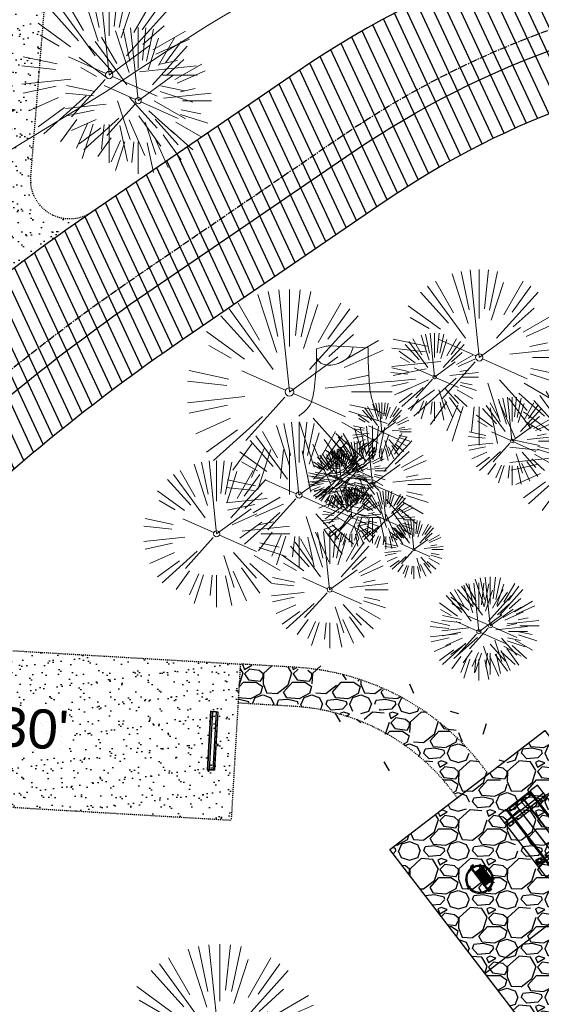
# Model space of a CAD drawing. Header units: feet. Extents: x 1134296 to 1140710, y 647902 to 649877.
# Tile 52 of 66: x 1134800 to 1134854, y 649174 to 649275. Entities that reach past the tile are written whole.
import ezdxf
from ezdxf.lldxf.tags import DXFTag

# ---------------------------------------------------------------- set-up
doc = ezdxf.new("R2010")
doc.units = ezdxf.units.FT
doc.header["$MEASUREMENT"] = 0
doc.linetypes.add('CENTER2', pattern=[1.125, 0.75, -0.125, 0.125, -0.125])
doc.linetypes.add('RAD', pattern=[0.13, 0.08, -0.05])
for name, color, linetype, lineweight in [('-ANGLE-IRON', 8, 'Continuous', 25), ('V-SITE-VEGE', 8, 'Continuous', 18), ('V-UTIL-WATR-LINE', 8, 'WATER', 15)]:
    doc.layers.add(name, color=color, linetype=linetype, lineweight=lineweight)
for name, color, linetype in [('-BOLTS-LAGS-SCREWS', 7, 'Continuous'), ('-CONCRETE', 9, 'Continuous'), ('-HARDWARE', 7, 'Continuous'), ('-TIMBER', 6, 'Continuous'), ('C-CAMPSITE-PADS', 6, 'Continuous'), ('C-PRKG-ASPH', 5, 'Continuous'), ('C-PRKG-GRVL', 8, 'Continuous'), ('C-PRKG-WHEL-STOP', 5, 'Continuous'), ('C-ROAD-ASPHALT', 1, 'Continuous'), ('C-ROAD-CNTR', 1, 'CENTER2'), ('C-ROAD-GRVL', 1, 'RAD'), ('C-SWLK-GRVL', 5, 'RAD'), ('C-SWLK-GRVL-PATT', 8, 'Continuous'), ('C-UTIL-WATER-MEP', 7, 'WATER (.5x)'), ('G-TEXT-ST02', 2, 'Continuous'), ('G-XREF', 7, 'Continuous')]:
    doc.layers.add(name, color=color, linetype=linetype)
doc.styles.add('Arial', font='arial.ttf', dxfattribs={"height": 180})
doc.styles.get("Standard").update_dxf_attribs({"font": 'arial.ttf'})
tags = doc.linetypes.add('WATER', pattern='A,1.5,-0.2,["W",Standard,S=0.08,R=0,X=-0.1,Y=-0.04],-0.05', length=1.75).pattern_tags.tags
tags[6] = DXFTag(74, 10)
tags = doc.linetypes.add('WATER (.5x)', pattern='A,0.75,-0.2,["W",Standard,S=0.08,R=0,X=-0.1,Y=-0.04],-0.05', length=1).pattern_tags.tags
tags[6] = DXFTag(74, 10)
pattern_1 = [(37.50000000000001, (0, 0), (-0.06299335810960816, 1.926823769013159), [0, -1.52, 0, -1.7, 0, -1.625]), (7.499999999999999, (0, 0), (1.769776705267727, 2.82214606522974), [0, -0.82, 0, -1.37, 0, -0.525]), (327.5, (-1.23, 0), (3.114141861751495, 0.005659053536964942), [0, -0.5, 0, -1.8, 0, -2.35]), (317.5, (-1.23, 0), (3.006126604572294, 0.8776755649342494), [0, -0.25, 0, -1.18, 0, -1.35])]

# ---------------------------------------------------------------- blocks, each defined once
blk = doc.blocks.new('V-SITE-VEGE-Coniferious Tree 2')
at = {"color": 0, "linetype": 'ByBlock'}
for p, q in [((-0.0574950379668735, 0.2703678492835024), (-0.1039851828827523, 0.4890788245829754)), ((-0.0003172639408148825, 0.0025937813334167), (-0.05229705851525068, 0.4972664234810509)), ((-3.601054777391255e-05, 0.2219193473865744), (-3.601054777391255e-05, 0.5000060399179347)), ((0.02890183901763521, 0.2753366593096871), (0.05222503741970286, 0.4972664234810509)), ((0.0571938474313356, 0.2692740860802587), (0.1039131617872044, 0.4890788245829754)), ((-0.1460065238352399, 0.2528363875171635), (-0.2500390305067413, 0.4330260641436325)), ((-0.06264093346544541, 0.1926377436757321), (-0.1545378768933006, 0.4755369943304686)), ((0.139142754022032, 0.2410654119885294), (0.2499670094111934, 0.4330260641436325)), ((-0.07913071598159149, 0.1088658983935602), (-0.2939353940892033, 0.4045257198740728)), ((0.06850648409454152, 0.2109817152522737), (0.1382469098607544, 0.425630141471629)), ((0.1868724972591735, 0.2572635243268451), (0.2938633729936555, 0.4045257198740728)), ((-0.1756943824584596, 0.1950752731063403), (-0.3346129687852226, 0.3715878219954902)), ((0.09777767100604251, 0.108636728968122), (0.3345409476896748, 0.3715878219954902)), ((-0.2201011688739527, 0.1598873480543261), (-0.4045617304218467, 0.2938993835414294)), ((0.1919663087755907, 0.1728666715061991), (0.3115823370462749, 0.2805763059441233)), ((0.2487690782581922, 0.143647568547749), (0.4329900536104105, 0.2500030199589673)), ((-0.2844040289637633, 0.1641894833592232), (-0.393144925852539, 0.2269610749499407)), ((0.2658942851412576, 0.1183972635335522), (0.4567507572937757, 0.2033670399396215)), ((-0.0009318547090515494, -0.0006770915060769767), (0.2349564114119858, 0.1707208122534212)), ((-0.2961437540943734, 0.06292784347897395), (-0.4891148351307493, 0.1039491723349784)), ((-0.01992166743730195, 0.008854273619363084), (-0.2318825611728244, 0.1032199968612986)), ((-0.3060292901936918, 0.03215663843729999), (-0.4973024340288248, 0.05226104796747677)), ((0.173080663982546, 0.01818771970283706), (0.497230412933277, 0.05226104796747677)), ((0.2872695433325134, 0.06106323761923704), (0.3884790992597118, 0.08257391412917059)), ((0.3024988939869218, 0), (0.4999700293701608, 0)), ((-0.2182782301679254, -0.02292736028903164), (-0.4973024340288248, -0.05226104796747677)), ((-0.02300503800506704, -0.02554197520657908), (-0.2137781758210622, -0.2373882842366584)), ((0.01849546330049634, -0.008260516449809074), (0.2719985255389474, -0.1211160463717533)), ((-0.302185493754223, -0.0642195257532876), (-0.4891148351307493, -0.1039491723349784)), ((0.2891445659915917, -0.09395946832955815), (0.4755009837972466, -0.1545018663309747)), ((0.2936342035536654, -0.06241742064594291), (0.4274066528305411, -0.09084484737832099)), ((-0.2881436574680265, -0.1282723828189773), (-0.4568227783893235, -0.2033670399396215)), ((-0.1320480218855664, -0.1188660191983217), (-0.3716238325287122, -0.3345769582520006)), ((0.1143820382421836, -0.1271057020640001), (0.2718110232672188, -0.301920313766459)), ((-0.254528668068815, -0.1848980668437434), (-0.4045617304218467, -0.2938993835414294)), ((0.04781873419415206, -0.1473038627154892), (0.1192466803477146, -0.3671294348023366)), ((0.2555295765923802, -0.1475434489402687), (0.4329900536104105, -0.2500030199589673)), ((0.1688618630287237, -0.2324611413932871), (0.2938633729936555, -0.4045257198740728)), ((0.2253521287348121, -0.2029399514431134), (0.3715518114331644, -0.3345769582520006)), ((-0.1842986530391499, -0.2536176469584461), (-0.2766747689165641, -0.3807650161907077)), ((-0.1213812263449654, -0.2725449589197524), (-0.1855903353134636, -0.4167758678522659)), ((-0.09098502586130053, -0.2799408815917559), (-0.1545378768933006, -0.4755369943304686)), ((-0.02966136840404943, -0.2817638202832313), (-0.04434904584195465, -0.4216092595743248)), ((-3.601054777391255e-05, -0.2817638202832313), (-3.601054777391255e-05, -0.5000060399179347)), ((0.06104806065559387, -0.2873055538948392), (0.1039131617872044, -0.4890788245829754)), ((0.1131111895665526, -0.2541280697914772), (0.2033310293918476, -0.4567867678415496))]:
    blk.add_line(p, q, dxfattribs=at)
blk.add_circle((-3.601054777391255e-05, 0), 0.02083358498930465)
blk = doc.blocks.new('V-SITE-VEGE-Stump')
for points in [[(-0.122905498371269, -0.01429599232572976, 0.05261256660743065), (-0.09863241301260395, 0.007697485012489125, 0.1061947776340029), (-0.09053039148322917, 0.02191696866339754, 0.04486152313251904), (-0.08374707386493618, 0.05273626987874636, 0.02007395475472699), (-0.07764030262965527, 0.1228815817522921, 0.01167487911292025), (-0.07732468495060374, 0.1363966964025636, 0.007866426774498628), (-0.07764030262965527, 0.1564565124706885)], [(-0.07764030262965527, 0.1564565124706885, -0.02766804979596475), (-0.05341885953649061, 0.1633605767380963, -0.0679781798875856), (-0.04316680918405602, 0.1642506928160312), (0.008593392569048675, 0.1616126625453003), (0.05395851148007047, 0.1590945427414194)], [(0.01506844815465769, 0.161253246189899, -0.08286378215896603), (0.008147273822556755, 0.1419669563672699, -0.1113242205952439), (-0.002098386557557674, 0.130555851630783, -0.03931328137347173), (-0.01592715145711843, 0.1222882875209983, -0.04919659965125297), (-0.02797848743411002, 0.1177254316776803, -0.06600187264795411), (-0.0446681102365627, 0.1155126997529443, -0.07018691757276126), (-0.06035359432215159, 0.1177254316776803, -0.1148593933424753), (-0.06850904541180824, 0.1222766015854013, -0.0759377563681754), (-0.07734269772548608, 0.1331671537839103)], [(0.05395851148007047, 0.1590945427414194, 0.004334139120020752), (0.05376627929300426, 0.1369184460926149, 0.00834373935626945), (0.05395851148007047, 0.1253997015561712), (0.05605689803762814, 0.07623641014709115, 0.04625247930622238), (0.06241632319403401, 0.03170819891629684, 0.06962485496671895), (0.07334360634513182, 0.00381048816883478, 0.1497246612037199), (0.07941695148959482, -0.001975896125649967, 0.05852299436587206), (0.09922370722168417, -0.009139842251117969)]]:
    blk.add_lwpolyline(points, format="xyb")
blk = doc.blocks.new('C_XBASE-PACTOLA_02403811')
at = {"layer": 'V-UTIL-WATR-LINE', "flags": 128}
blk.add_lwpolyline([(1134761.95443283, 649228.2074229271), (1134757.132970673, 649236.1055957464), (1134809.021527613, 649267.7768648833, -0.09855839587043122), (1134890.656012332, 649302.8580677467), (1134946.432, 649283.888)], format="xyb", dxfattribs=at)
at = {"layer": 'V-SITE-VEGE'}
for name, p, xscale, yscale, zscale in [('V-SITE-VEGE-Coniferious Tree 2', (1134809.283, 649269.436), 17.99978256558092, 17.99978256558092, 17.99978256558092), ('V-SITE-VEGE-Coniferious Tree 2', (1134812.257, 649266.809), 14.99981880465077, 14.99981880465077, 14.99981880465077), ('V-SITE-VEGE-Coniferious Tree 2', (1134847.177, 649240.534), 17.99978256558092, 17.99978256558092, 17.99978256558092), ('V-SITE-VEGE-Coniferious Tree 2', (1134827.748, 649236.996), 20.99974632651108, 20.99974632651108, 20.99974632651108), ('V-SITE-VEGE-Coniferious Tree 2', (1134842.607, 649238.525), 8.999891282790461, 8.999891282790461, 8.999891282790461), ('V-SITE-VEGE-Stump', (1134833.638, 649235.087), 40.31522404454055, 40.31522404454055, 40.31522404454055), ('V-SITE-VEGE-Coniferious Tree 2', (1134857.781, 649230.557), 14.99981880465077, 14.99981880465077, 14.99981880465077), ('V-SITE-VEGE-Coniferious Tree 2', (1134850.527, 649231.971), 8.999891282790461, 8.999891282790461, 8.999891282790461), ('V-SITE-VEGE-Coniferious Tree 2', (1134828.72, 649226.443), 14.99981880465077, 14.99981880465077, 14.99981880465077), ('V-SITE-VEGE-Coniferious Tree 2', (1134820.284, 649222.475), 14.99981880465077, 14.99981880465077, 14.99981880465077), ('V-SITE-VEGE-Coniferious Tree 2', (1134848.302, 649213.065), 9.999879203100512, 9.999879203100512, 9.999879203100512), ('V-SITE-VEGE-Coniferious Tree 2', (1134847.131, 649212.461), 9.999879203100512, 9.999879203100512, 9.999879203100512), ('V-SITE-VEGE-Coniferious Tree 2', (1134820.595, 649169.968), 20.99974632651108, 20.99974632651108, 20.99974632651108)]:
    blk.add_blockref(name, p, dxfattribs=dict(at, xscale=xscale, yscale=yscale, zscale=zscale))
at = {"layer": 'V-SITE-VEGE', "rotation": 8.537736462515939e-07}
for p, xscale, yscale, zscale in [((1134837.213, 649232.901), 5.999927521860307, 5.999927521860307, 5.999927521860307), ((1134836.243, 649227.533), 11.99985504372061, 11.99985504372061, 11.99985504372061), ((1134834.687, 649228.932), 5.999927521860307, 5.999927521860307, 5.999927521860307), ((1134832.619, 649228.091), 5.999927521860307, 5.999927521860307, 5.999927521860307), ((1134833.022, 649228.001), 5.999927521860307, 5.999927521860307, 5.999927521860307), ((1134834.118, 649224.156), 5.999927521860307, 5.999927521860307, 5.999927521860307), ((1134837.601, 649223.89), 5.999927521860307, 5.999927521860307, 5.999927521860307), ((1134840.489, 649220.864), 5.999927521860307, 5.999927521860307, 5.999927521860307), ((1134831.859, 649216.754), 11.99985504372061, 11.99985504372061, 11.99985504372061)]:
    blk.add_blockref('V-SITE-VEGE-Coniferious Tree 2', p, dxfattribs=dict(at, xscale=xscale, yscale=yscale, zscale=zscale))
blk = doc.blocks.new('Wheel_Stop')
for points in [[(-36, 6.75), (36, 6.75)], [(-36, -2.25), (-36, 6.75)], [(-35.625, 4.5), (-36, 6.75)], [(-35.625, 0), (-36, -2.25)], [(-35.955, 6.48), (35.955, 6.48)], [(-35.625, 4.5), (-35.625, 0)], [(-35.625, 4.5), (35.625, 4.5)], [(-35.625, 0), (35.625, 0)], [(35.625, 4.5), (36, 6.75)], [(35.625, 4.5), (35.625, 0)], [(35.625, 0), (36, -2.25)], [(36, -2.25), (36, 6.75)], [(-36, -2.25), (36, -2.25)], [(-35.955, -1.98), (35.955, -1.98)]]:
    blk.add_lwpolyline(points)
for centre in [(-30, 2.25), (30, 2.25)]:
    blk.add_circle(centre, 0.5)
blk = doc.blocks.new('10FT_Precast Table')
at = {"layer": '-ANGLE-IRON'}
for p, q in [((-28.53399626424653, 21.12499979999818), (-28.53399626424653, 27.62500020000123)), ((-28.53399626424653, 27.62500020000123), (-24.53403626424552, 27.62500020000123)), ((-24.53403626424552, 27.62500020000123), (-24.53403626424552, 21.12499979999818)), ((28.46604333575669, 21.12499979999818), (28.46604333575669, 27.62500020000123)), ((28.46604333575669, 27.62500020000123), (32.4660033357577, 27.62500020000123)), ((32.4660033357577, 27.62500020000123), (32.4660033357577, 21.12499979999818)), ((-43.49999999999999, 15.25000002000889), (-46.49999999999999, 15.25000002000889)), ((-46.49999999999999, 15.25000002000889), (-46.49999999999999, -15.25000001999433)), ((-43.49999999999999, -15.25000001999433), (-43.49999999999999, 15.25000002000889)), ((-24.53403626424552, 21.12499979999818), (-28.53399626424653, 21.12499979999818)), ((-25.53399626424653, 15.25000002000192), (-28.53399626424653, 15.25000002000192)), ((-28.53399626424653, 15.25000002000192), (-28.53399626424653, -15.2500000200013)), ((-25.53399626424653, -15.2500000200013), (-25.53399626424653, 15.25000002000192)), ((32.4660033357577, 21.12499979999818), (28.46604333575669, 21.12499979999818)), ((32.4660033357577, 15.25000002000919), (29.4660033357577, 15.25000002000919)), ((29.4660033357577, 15.25000002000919), (29.4660033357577, -15.25000001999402)), ((32.4660033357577, -15.25000001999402), (32.4660033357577, 15.25000002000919)), ((46.50000000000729, 15.25000002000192), (43.50000000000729, 15.25000002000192)), ((43.50000000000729, 15.25000002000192), (43.50000000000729, -15.2500000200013)), ((46.50000000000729, -15.2500000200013), (46.50000000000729, 15.25000002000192)), ((-46.49999999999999, -15.25000001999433), (-43.49999999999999, -15.25000001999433)), ((-28.53399626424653, -15.2500000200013), (-25.53399626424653, -15.2500000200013)), ((-28.53399626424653, -27.62500019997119), (-28.53399626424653, -21.12499979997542)), ((-28.53399626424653, -21.12499979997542), (-24.53403626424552, -21.12499979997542)), ((-24.53403626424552, -21.12499979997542), (-24.53403626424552, -27.62500019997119)), ((28.46604333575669, -27.62500019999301), (28.46604333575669, -21.12499979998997)), ((28.46604333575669, -21.12499979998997), (32.4660033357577, -21.12499979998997)), ((29.4660033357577, -15.25000001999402), (32.4660033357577, -15.25000001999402)), ((32.4660033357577, -21.12499979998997), (32.4660033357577, -27.62500019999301)), ((43.50000000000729, -15.2500000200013), (46.50000000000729, -15.2500000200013)), ((-24.53403626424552, -27.62500019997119), (-28.53399626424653, -27.62500019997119)), ((32.4660033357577, -27.62500019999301), (28.46604333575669, -27.62500019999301))]:
    blk.add_line(p, q, dxfattribs=at)
at = {"layer": '-BOLTS-LAGS-SCREWS'}
for centre in [(-26.53401626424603, 26.12500020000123), (30.46602333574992, 26.12500020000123), (-44.99999999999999, 14.25000402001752), (-27.03399626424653, 14.25000402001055), (-26.53401626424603, 22.62499979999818), (30.46602333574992, 22.62499979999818), (30.9660033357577, 14.25000402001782), (45.00000000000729, 14.25000402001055), (-44.99999999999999, 8.750004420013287), (-44.99999999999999, 2.750004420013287), (-27.03399626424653, 8.750004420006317), (-27.03399626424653, 2.750004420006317), (30.9660033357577, 8.750004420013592), (30.9660033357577, 2.750004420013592), (45.00000000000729, 8.750004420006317), (45.00000000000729, 2.750004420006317), (-44.99999999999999, -2.750004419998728), (-44.99999999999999, -8.750004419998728), (-27.03399626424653, -2.750004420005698), (-27.03399626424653, -8.750004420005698), (30.9660033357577, -2.750004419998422), (30.9660033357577, -8.750004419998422), (45.00000000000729, -2.750004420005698), (45.00000000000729, -8.750004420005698), (-44.99999999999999, -14.25000402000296), (-27.03399626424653, -14.25000402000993), (-26.53401626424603, -22.62499979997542), (30.46602333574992, -22.62499979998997), (30.9660033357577, -14.25000401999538), (45.00000000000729, -14.25000402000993), (-26.53401626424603, -26.12500019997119), (30.46602333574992, -26.12500019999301)]:
    blk.add_circle(centre, 0.15625000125, dxfattribs=at)
at = {"layer": '-CONCRETE'}
for p, q in [((-32.03399630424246, -29.99999999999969), (-32.03399630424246, 30.00000000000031)), ((-28.53399626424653, 29.99999999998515), (-28.53399626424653, 27.62500020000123)), ((-28.53399626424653, -27.12499979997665), (-28.53399626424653, 27.12499979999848)), ((32.4660033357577, 29.99999999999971), (32.4660033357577, 27.62500020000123)), ((32.4660033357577, -27.1249997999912), (32.4660033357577, 27.12499979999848)), ((35.96600337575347, -29.99999999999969), (35.96600337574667, 30.00000000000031)), ((-28.53399626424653, -29.99999999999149), (-28.53399626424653, -27.62500019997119)), ((32.4660033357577, -27.62500019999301), (32.4660033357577, -29.99999999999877))]:
    blk.add_line(p, q, dxfattribs=at)
at = {"layer": '-TIMBER'}
for p, q in [((-47.99999999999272, 18.7499999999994), (-47.99999999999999, 29.99999999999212)), ((-47.99999999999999, 29.99999999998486), (48, 29.9999999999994)), ((48.00000000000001, 18.75000000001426), (48.00000000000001, 29.99999999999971)), ((-47.99999999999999, 18.74999999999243), (48, 18.74999999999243)), ((-47.99999999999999, 5.875002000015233), (-47.99999999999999, 17.12500200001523)), ((-47.99999999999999, 17.12500200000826), (47.99999999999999, 17.12500200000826)), ((48.00000000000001, 17.12500200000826), (48.00000000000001, 5.875002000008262)), ((-47.99999999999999, 5.875002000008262), (47.99999999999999, 5.875002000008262)), ((-47.99999999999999, -5.625002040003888), (-47.99999999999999, 5.625002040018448)), ((-47.99999999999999, 5.625002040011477), (47.99999999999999, 5.625002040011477)), ((48.00000000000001, 5.625002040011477), (48.00000000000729, -5.625002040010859)), ((47.99999999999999, -5.625002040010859), (-47.99999999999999, -5.625002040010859)), ((-47.99999999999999, -17.1250019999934), (-47.99999999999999, -5.875002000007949)), ((47.99999999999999, -5.875002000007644), (-47.99999999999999, -5.875002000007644)), ((48.00000000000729, -5.875002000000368), (48.00000000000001, -17.12500200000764)), ((47.99999999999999, -17.12500200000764), (-47.99999999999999, -17.12500200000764)), ((-47.99999999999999, -29.99999999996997), (-47.99999999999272, -18.74999999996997)), ((-47.99999999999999, -18.74999999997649), (48, -18.74999999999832)), ((48.00000000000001, -29.99999999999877), (48.00000000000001, -18.74999999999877)), ((-47.99999999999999, -29.99999999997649), (48.00000000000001, -29.99999999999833))]:
    blk.add_line(p, q, dxfattribs=at)
blk = doc.blocks.new('*X1280')
at = {"color": 0}
for p, q in [((146.0622026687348, 353.5980429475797), (146.1426743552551, 353.6785146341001)), ((146.0622026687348, 352.8909361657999), (146.8122026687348, 353.6409361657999)), ((146.0622026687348, 352.5373827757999), (146.8122026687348, 353.2873827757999)), ((146.0622026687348, 351.8302759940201), (146.8122026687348, 352.5802759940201)), ((146.0622026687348, 351.4767226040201), (146.8122026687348, 352.2267226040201)), ((146.0622026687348, 350.7696158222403), (146.8122026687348, 351.5196158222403)), ((146.3246548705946, 350.6785146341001), (146.8122026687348, 351.1660624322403))]:
    blk.add_line(p, q, dxfattribs=at)
blk = doc.blocks.new('Pilot Rocks FS-30_18_PA')
at = {"layer": '-HARDWARE'}
for p, q in [((-8.817777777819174, 0.04421580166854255), (-17.86666666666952, 0.04421580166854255)), ((-17.86666666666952, 0.04421580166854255), (-12.77892653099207, 0.04421580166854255)), ((-10.20000000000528, 0.04421580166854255), (10.19999999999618, 0.04421580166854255)), ((8.817777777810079, 0.04421580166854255), (17.86666666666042, 0.04421580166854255)), ((12.77892653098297, 0.04421580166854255), (17.86666666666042, 0.04421580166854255)), ((-18.93333333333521, -4.555784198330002), (-18.93333333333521, -1.355784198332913)), ((-18.93333333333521, -1.355784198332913), (-18.86666666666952, -1.355784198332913)), ((-18.86666666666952, -1.355784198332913), (-18.86666666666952, -0.9557841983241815)), ((-18.86666666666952, -1.355784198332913), (-18.86666666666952, -0.9557841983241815)), ((-18.20000000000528, -1.355784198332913), (-18.20000000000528, -0.9557841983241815)), ((-18.20000000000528, -0.9557841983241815), (-18.20000000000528, -1.355784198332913)), ((-18.20000000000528, -1.355784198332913), (-18.13333333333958, -1.355784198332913)), ((-18.13333333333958, -1.355784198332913), (-18.13333333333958, -4.555784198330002)), ((-8.817777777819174, -0.6224508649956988), (-17.86666666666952, -0.6224508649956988)), ((-13.33940419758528, -0.6224508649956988), (-17.86666666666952, -0.6224508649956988)), ((-10.20000000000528, -0.6224508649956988), (10.19999999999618, -0.6224508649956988)), ((-10.20000000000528, -0.6224508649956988), (-10.20000000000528, -11.31238912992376)), ((-10.20000000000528, -11.31238912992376), (-10.20000000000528, -14.84572246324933)), ((-9.533333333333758, -0.6224508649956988), (-9.533333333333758, -11.31238912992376)), ((-9.533333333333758, -11.31238912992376), (-9.533333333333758, -14.84572246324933)), ((-9.533333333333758, -11.64572246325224), (9.533333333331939, -11.64572246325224)), ((-8.817777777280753, -0.6224508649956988), (-8.817777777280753, -11.64572246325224)), ((-8.284444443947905, -0.6224508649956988), (-8.284444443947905, -11.64572246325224)), ((-7.502222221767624, -0.6224508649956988), (-7.502222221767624, -11.64572246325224)), ((-6.9688888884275, -0.6224508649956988), (-6.9688888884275, -11.64572246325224)), ((-6.18666666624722, -0.6224508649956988), (-6.18666666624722, -11.64572246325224)), ((-5.653333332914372, -0.6224508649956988), (-5.653333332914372, -11.64572246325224)), ((-4.871111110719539, -0.6224508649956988), (-4.871111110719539, -11.64572246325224)), ((-4.337777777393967, -0.6224508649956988), (-4.337777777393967, -11.64572246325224)), ((-3.555555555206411, -0.6224508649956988), (-3.555555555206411, -11.64572246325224)), ((-3.022222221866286, -0.6224508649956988), (-3.022222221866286, -11.64572246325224)), ((-2.23999999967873, -0.6224508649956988), (-2.23999999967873, -11.64572246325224)), ((-1.706666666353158, -0.6224508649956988), (-1.706666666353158, -11.64572246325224)), ((-0.9244444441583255, -0.6224508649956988), (-0.9244444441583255, -11.64572246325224)), ((-0.3911111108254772, -0.6224508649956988), (-0.3911111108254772, -11.64572246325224)), ((0.3911111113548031, -0.6224508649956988), (0.3911111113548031, -11.64572246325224)), ((0.9244444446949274, -0.6224508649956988), (0.9244444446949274, -11.64572246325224)), ((1.706666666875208, -0.6224508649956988), (1.706666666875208, -11.64572246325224)), ((2.240000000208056, -0.6224508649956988), (2.240000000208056, -11.64572246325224)), ((3.022222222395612, -0.6224508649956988), (3.022222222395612, -11.64572246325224)), ((3.555555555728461, -0.6224508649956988), (3.555555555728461, -11.64572246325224)), ((4.337777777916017, -0.6224508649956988), (4.337777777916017, -11.64572246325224)), ((4.871111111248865, -0.6224508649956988), (4.871111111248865, -11.64572246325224)), ((5.653333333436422, -0.6224508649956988), (5.653333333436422, -11.64572246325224)), ((6.18666666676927, -0.6224508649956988), (6.18666666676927, -11.64572246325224)), ((6.968888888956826, -0.6224508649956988), (6.968888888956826, -11.64572246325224)), ((7.502222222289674, -0.6224508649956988), (7.502222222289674, -11.64572246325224)), ((8.28444444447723, -0.6224508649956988), (8.28444444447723, -11.64572246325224)), ((8.817777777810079, -0.6224508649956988), (8.817777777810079, -11.64572246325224)), ((17.86666666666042, -0.6224508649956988), (8.817777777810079, -0.6224508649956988)), ((9.533333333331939, -0.6224508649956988), (9.533333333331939, -11.31238912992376)), ((9.533333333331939, -11.31238912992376), (9.533333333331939, -14.84572246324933)), ((10.19999999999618, -0.6224508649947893), (10.19999999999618, -11.31238912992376)), ((10.19999999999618, -11.31238912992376), (10.19999999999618, -14.84572246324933)), ((18.13333333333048, -4.555784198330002), (18.13333333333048, -1.355784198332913)), ((18.13333333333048, -1.355784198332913), (18.19999999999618, -1.355784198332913)), ((18.93333333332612, -4.555784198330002), (18.13333333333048, -4.555784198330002)), ((18.19999999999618, -1.355784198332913), (18.19999999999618, -0.9557841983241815)), ((18.19999999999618, -1.355784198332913), (18.19999999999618, -0.9557841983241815)), ((18.86666666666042, -1.355784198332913), (18.86666666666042, -0.9557841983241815)), ((18.86666666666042, -0.9557841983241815), (18.86666666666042, -1.355784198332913)), ((18.86666666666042, -1.355784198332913), (18.93333333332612, -1.355784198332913)), ((18.93333333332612, -1.355784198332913), (18.93333333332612, -4.555784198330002)), ((-10.20000000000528, -13.68324198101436), (-10.20000000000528, -14.84572246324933)), ((-9.533333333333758, -12.31238912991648), (9.533333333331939, -12.31238912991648)), ((-9.533333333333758, -14.84572246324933), (-9.533333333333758, -14.47618734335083)), ((9.533333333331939, -14.47618734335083), (9.533333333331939, -14.84572246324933)), ((10.19999999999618, -14.84572246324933), (10.19999999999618, -13.68324198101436))]:
    blk.add_line(p, q, dxfattribs=at)
at = {"layer": '-HARDWARE', "flags": 128}
for points in [[(0.04426932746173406, 18.18944163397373, 1), (-0.6223972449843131, 18.18908719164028), (-0.6206959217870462, 14.98908764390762, 1), (0.04597065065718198, 14.98944208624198), (0.04426932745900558, 18.18944163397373)], [(-11.77825193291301, -8.933957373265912, -1), (-11.29140720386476, -9.3893985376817), (-13.47752479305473, -11.72625323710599, -1), (-13.96436952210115, -11.27081207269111), (-11.77825193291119, -8.93395737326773)], [(11.77825193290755, -8.933957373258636, 1), (11.29140720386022, -9.389398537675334), (13.47752479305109, -11.72625323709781, 1), (13.96436952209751, -11.27081207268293), (11.77825193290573, -8.933957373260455)]]:
    blk.add_lwpolyline(points, format="xyb", dxfattribs=at)
at = {"layer": '-HARDWARE'}
for points in [[(-18.93333333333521, -4.555784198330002), (-18.93333333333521, -1.355784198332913), (-18.13333333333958, -1.355784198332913), (-18.13333333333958, -4.555784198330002)], [(-7.502222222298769, -11.64572246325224), (-8.28444444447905, -11.64572246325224), (-8.28444444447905, -0.6224508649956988), (-7.502222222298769, -0.6224508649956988)], [(-6.186666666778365, -11.64572246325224), (-6.968888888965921, -11.64572246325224), (-6.968888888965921, -0.6224508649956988), (-6.186666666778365, -0.6224508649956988)], [(-4.87111111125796, -11.64572246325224), (-5.653333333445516, -11.64572246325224), (-5.653333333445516, -0.6224508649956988), (-4.87111111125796, -0.6224508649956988)], [(-3.555555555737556, -11.64572246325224), (-4.337777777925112, -11.64572246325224), (-4.337777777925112, -0.6224508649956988), (-3.555555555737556, -0.6224508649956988)], [(-2.240000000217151, -11.64572246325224), (-3.022222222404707, -11.64572246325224), (-3.022222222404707, -0.6224508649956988), (-2.240000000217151, -0.6224508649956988)], [(-0.9244444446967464, -11.64572246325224), (-1.706666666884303, -11.64572246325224), (-1.706666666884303, -0.6224508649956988), (-0.9244444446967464, -0.6224508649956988)], [(-0.3911111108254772, -11.64572246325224), (0.3911111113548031, -11.64572246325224), (0.3911111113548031, -0.6224508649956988), (-0.3911111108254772, -0.6224508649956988)], [(0.9244444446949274, -11.64572246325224), (1.706666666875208, -11.64572246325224), (1.706666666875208, -0.6224508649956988), (0.9244444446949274, -0.6224508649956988)], [(2.240000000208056, -11.64572246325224), (3.022222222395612, -11.64572246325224), (3.022222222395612, -0.6224508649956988), (2.240000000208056, -0.6224508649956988)], [(3.555555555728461, -11.64572246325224), (4.337777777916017, -11.64572246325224), (4.337777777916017, -0.6224508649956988), (3.555555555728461, -0.6224508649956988)], [(4.871111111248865, -11.64572246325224), (5.653333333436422, -11.64572246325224), (5.653333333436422, -0.6224508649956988), (4.871111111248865, -0.6224508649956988)], [(6.18666666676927, -11.64572246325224), (6.968888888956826, -11.64572246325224), (6.968888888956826, -0.6224508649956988), (6.18666666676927, -0.6224508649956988)], [(7.502222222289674, -11.64572246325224), (8.28444444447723, -11.64572246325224), (8.28444444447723, -0.6224508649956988), (7.502222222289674, -0.6224508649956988)], [(18.93333333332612, -4.555784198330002), (18.93333333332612, -1.355784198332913), (18.13333333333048, -1.355784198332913), (18.13333333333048, -4.555784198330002)]]:
    blk.add_lwpolyline(points, close=True, dxfattribs=at)
for centre, radius, start, end in [((0, 9.094947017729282e-13), 17.06666666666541, 0.1484403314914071, 179.8515596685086), ((0, 0), 15.73333333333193, 0.1610200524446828, 179.8389799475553), ((-17.86666666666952, -0.9557841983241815), 1, 90, 180), ((-17.86666666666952, -0.9557841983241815), 1, 90, 180), ((17.86666666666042, -0.9557841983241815), 1, 0, 90), ((17.86666666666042, -0.9557841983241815), 1, 0, 90), ((-17.86666666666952, -0.9557841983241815), 0.3333333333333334, 90, 180), ((-17.86666666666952, -0.9557841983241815), 0.3333333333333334, 90, 180), ((0, 9.094947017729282e-13), 17.06666666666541, 182.0901397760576, 220.7490543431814), ((0, 0), 15.73333333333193, 182.2673591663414, 220.2247561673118), ((-9.094947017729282e-13, 1.818989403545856e-12), 17.06666666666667, 220.7490543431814, 233.2977773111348), ((-9.094947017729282e-13, 1.818989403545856e-12), 15.73333333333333, 220.2247561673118, 229.5860659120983), ((-9.866666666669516, -11.64572246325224), 0.3333333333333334, 0, 180), ((9.866666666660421, -11.64572246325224), 0.3333333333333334, 0, 180), ((-9.094947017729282e-13, 1.818989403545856e-12), 15.73333333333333, 310.4139340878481, 319.7752438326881), ((-6.821210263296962e-11, 6.548361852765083e-11), 17.06666666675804, 306.7022226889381, 319.2509456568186), ((0, 0), 15.73333333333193, 319.7752438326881, 357.7326408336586), ((0, 9.094947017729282e-13), 17.06666666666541, 319.2509456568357, 357.9098602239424), ((17.86666666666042, -0.9557841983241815), 0.3333333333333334, 0, 90), ((17.86666666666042, -0.9557841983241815), 0.3333333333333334, 0, 90), ((-9.866666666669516, -14.84572246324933), 0.3333333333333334, 180, 0), ((-9.866666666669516, -14.84572246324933), 0.3333333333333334, 180, 0), ((-9.094947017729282e-13, 1.818989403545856e-12), 15.73333333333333, 232.7040475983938, 307.2959524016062), ((-9.094947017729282e-13, 1.818989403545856e-12), 17.06666666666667, 236.0413981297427, 303.9586018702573), ((9.866666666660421, -14.84572246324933), 0.3333333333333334, 180, 0), ((9.866666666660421, -14.84572246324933), 0.3333333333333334, 180, 0)]:
    blk.add_arc(centre, radius, start, end, dxfattribs=at)
at = {"layer": '-HARDWARE', "rotation": 180}
for p, xscale, yscale, zscale in [((137.6663495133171, 372.583162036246), 1.066666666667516, 1.066666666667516, 1.066666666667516), ((-137.6663495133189, 372.583162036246), -1.066666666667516, 1.066666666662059, 1.066666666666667)]:
    blk.add_blockref('*X1280', p, dxfattribs=dict(at, xscale=xscale, yscale=yscale, zscale=zscale))
blk = doc.blocks.new('C_PBASE-PACTOLA_02403811')
at = {"layer": 'C-CAMPSITE-PADS'}
blk.add_lwpolyline([(1134873.379357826, 649176.9662107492), (1134857.520627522, 649164.7801255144), (1134838.02289113, 649190.1540940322), (1134853.881621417, 649202.3401792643)], close=True, dxfattribs=at)
at = {"layer": 'C-ROAD-ASPHALT'}
blk.add_lwpolyline([(1134916.811965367, 648653.2299950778), (1134952.321656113, 648718.215074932, 0.01915469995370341), (1134969.657277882, 648753.0477392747), (1135036.873309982, 648902.1641641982, 0.009218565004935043), (1135044.254367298, 648919.3790657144), (1135101.509820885, 649060.0203951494, 0.04927264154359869), (1135107.544114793, 649080.3791714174), (1135113.245677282, 649110.0761826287, 0.3025232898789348), (1135079.742163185, 649189.7952543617), (1135017.583038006, 649231.0012923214, 0.03670103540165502), (1134952.658282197, 649267.4907225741), (1134930.361796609, 649277.95101182, 0.265468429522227), (1134828.518541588, 649269.7547374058), (1134807.494103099, 649255.3935736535, 0.04164346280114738), (1134780.654611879, 649233.5777859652), (1134706.829601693, 649162.5981949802, 0.05765878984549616), (1134625.196538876, 649063.6602364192, -0.5722564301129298), (1134616.582948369, 649064.0343807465), (1134601.857481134, 649091.7855040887)], format="xyb", dxfattribs=at)
blk.add_lwpolyline([(1134609.502741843, 649004.1715281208, -0.08481675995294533), (1134717.918854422, 649151.0643979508), (1134791.743864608, 649222.0439889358, -0.04164346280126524), (1134816.518779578, 649242.1816391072), (1134837.543218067, 649256.5428028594, -0.2654684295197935), (1134923.566161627, 649263.4658695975), (1134945.862647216, 649253.0055803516, -0.03670103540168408), (1135008.742528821, 649217.6654234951), (1135070.901654, 649176.4593855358, -0.3025232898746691), (1135097.532652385, 649113.0929439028), (1135091.831089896, 649083.3959326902, -0.0492726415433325), (1135086.690765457, 649066.0532714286), (1135029.43531187, 648925.4119419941, -0.009218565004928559), (1135022.286728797, 648908.7392420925), (1134970.105907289, 648792.9779079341, 0.09466954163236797), (1134957.786175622, 648834.7349342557), (1134921.92741579, 648904.3472810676, 0.300313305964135), (1134722.086161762, 649016.5601342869), (1134632.500993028, 649010.1122188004, 0.09071439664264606)], format="xyb", close=True, dxfattribs=at)
at = {"layer": 'C-ROAD-CNTR', "flags": 128}
blk.add_lwpolyline([(1134682.815781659, 648422.2458494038), (1134669.21986276, 648425.8462855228, -0.1774687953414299), (1134620.150062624, 648460.1534391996), (1134616.502637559, 648465.3792168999, -0.1042089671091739), (1134576.197064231, 648560.2628234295), (1134558.554057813, 648650.0509356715, -0.01381007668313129), (1134553.979962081, 648677.2843639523), (1134544.902369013, 648742.2703875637, -0.09433329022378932), (1134550.434197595, 648854.3354307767), (1134558.997505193, 648889.7214101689, -0.1428635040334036), (1134712.374228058, 649156.8312964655), (1134786.199238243, 649227.8108874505, -0.04164346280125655), (1134812.006441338, 649248.7876063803), (1134833.030879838, 649263.1487701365, -0.2654684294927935), (1134926.96397912, 649270.7084407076), (1134949.260464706, 649260.2481514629, -0.03670103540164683), (1135013.162783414, 649224.3333579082), (1135075.321908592, 649183.1273199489, -0.3025232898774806), (1135105.389164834, 649111.5845632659), (1135099.687602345, 649081.8875520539, -0.04927264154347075), (1135094.100293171, 649063.036833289), (1135036.844839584, 648922.3955038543, -0.009218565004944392), (1135029.58001939, 648905.4517031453), (1134962.363987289, 648756.3352782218, -0.01915469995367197), (1134945.301367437, 648722.0511597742), (1134909.791676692, 648657.06607992, -0.111236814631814), (1134866.238656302, 648607.5744966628), (1134762.181369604, 648532.0907847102, 0.3229446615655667), (1134716.395894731, 648393.2215671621), (1134719.721086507, 648382.7059234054, -0.1714240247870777), (1134715.287797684, 648249.5554414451), (1134707.163513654, 648228.7837741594, -0.02272318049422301), (1134688.713657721, 648187.2766264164, 0.05045028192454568), (1134653.344169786, 648094.1277041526)], format="xyb", dxfattribs=at)
at = {"layer": 'C-ROAD-GRVL'}
for p, q in [((1134801.250935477, 649259.0188039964), (1134803.889330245, 649291.662354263)), ((1134790.012762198, 649211.0631577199), (1134822.706378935, 649209.1422404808)), ((1134822.706378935, 649209.1422404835), (1134821.767915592, 649193.1697864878))]:
    blk.add_line(p, q, dxfattribs=at)
at = {"layer": 'C-ROAD-GRVL', "flags": 128}
for points in [[(1134807.494103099, 649255.3935736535, -0.6306886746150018), (1134801.250935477, 649259.0188039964)], [(1134757.290508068, 649188.9185596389, -0.2090786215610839), (1134776.083814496, 649195.8539611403), (1134821.76791555, 649193.1697864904)]]:
    blk.add_lwpolyline(points, format="xyb", dxfattribs=at)
at = {"layer": 'C-SWLK-GRVL', "flags": 128}
for points in [[(1134848.104824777, 649197.9012024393), (1134847.495520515, 649198.6941389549, 0.2175701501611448), (1134828.404174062, 649208.8074658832), (1134822.706378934, 649209.1422404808)], [(1134844.933078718, 649195.4639853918), (1134844.323774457, 649196.2569219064, 0.2175701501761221), (1134828.169558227, 649204.8143523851), (1134822.471763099, 649205.1491269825)]]:
    blk.add_lwpolyline(points, format="xyb", dxfattribs=at)
at = {"layer": 'C-UTIL-WATER-MEP', "flags": 128}
blk.add_lwpolyline([(1134713.292159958, 648416.2441137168), (1134669.731849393, 648427.7796426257, -0.1774687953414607), (1134621.79009064, 648461.2981261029), (1134618.142665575, 648466.5239038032, -0.1042089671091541), (1134578.159536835, 648560.6484414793), (1134560.516530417, 648650.4365537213, -0.01381007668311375), (1134555.960731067, 648677.5610482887), (1134546.883138, 648742.5470719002, -0.09433329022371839), (1134552.378087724, 648853.8650148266), (1134560.941395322, 648889.2509942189, -0.1428635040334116), (1134713.760384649, 649155.3895718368), (1134787.585394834, 649226.3691628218, -0.04164346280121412), (1134813.134525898, 649247.1361145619), (1134834.158964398, 649261.4972783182, -0.2654684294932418), (1134926.114524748, 649268.8977979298), (1134948.411010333, 649258.437508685, -0.03670103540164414), (1135012.057719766, 649222.6663743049), (1135074.216844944, 649181.4603363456, -0.302523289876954), (1135103.425036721, 649111.961658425), (1135097.723474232, 649082.264647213, -0.04927264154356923), (1135092.247911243, 649063.7909428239), (1135034.992457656, 648923.1496133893, -0.009218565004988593), (1135027.756696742, 648906.273587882), (1134960.540664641, 648757.1571629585, -0.01915469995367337), (1134943.546295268, 648723.0101809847), (1134908.036604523, 648658.0251011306, -0.1112368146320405), (1134865.064291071, 648609.1934056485), (1134761.007004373, 648533.7096936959, 0.1574684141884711), (1134714.965670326, 648470.6755079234, 0.1574684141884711)], format="xyb", dxfattribs=at)
at = {"layer": 'Defpoints'}
blk.add_lwpolyline([(1134863.630489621, 649189.6531950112), (1134847.771759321, 649177.4671097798)], dxfattribs=at)
at = {"layer": '-HARDWARE', "xscale": 0.08333333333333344, "yscale": 0.08333333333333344, "zscale": 0.08333333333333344, "rotation": 127.5392135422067}
blk.add_blockref('Pilot Rocks FS-30_18_PA', (1134847.196803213, 649187.1143850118), dxfattribs=at)
at = {"xscale": 0.08333333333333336, "yscale": 0.08333333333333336, "zscale": 0.08333333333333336, "rotation": 127.5392135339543}
blk.add_blockref('10FT_Precast Table', (1134853.601968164, 649192.0362094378), dxfattribs=at)
at = {"layer": 'C-PRKG-WHEL-STOP', "xscale": 0.08333333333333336, "yscale": 0.08333333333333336, "zscale": 0.08333333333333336, "rotation": 266.6374455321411}
blk.add_blockref('Wheel_Stop', (1134819.679058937, 649201.306314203), dxfattribs=at)
at = {"layer": 'C-CAMPSITE-PADS', "insert": (1134797.944332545, 649204.7695038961), "char_height": 4, "attachment_point": 1, "rotation": 356.59368385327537, "style": 'Arial'}
blk.add_mtext_dynamic_manual_height_columns("30'", width=0.889023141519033, gutter_width=1, heights=[0], dxfattribs=at)
blk = doc.blocks.new('C_PHTCH-PACTOLA_02403811')
at = {"layer": 'C-PRKG-ASPH'}
h = blk.add_hatch(dxfattribs=at)
h.set_pattern_fill('ANSI31', color=256, scale=10, angle=70)
h.set_pattern_definition([(115, (0, 0), (-1.132884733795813, -0.5282728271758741), [])])
edge = h.paths.add_edge_path(flags=16)
edge.add_arc((1135093.567290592, 648760.3570235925), 541.9999999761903, 143.5703577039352, 153.2664360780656, ccw=False)
edge.add_arc((1135093.567290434, 648760.3570237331), 541.9999997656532, 133.8742793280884, 143.5703577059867, ccw=False)
edge.add_line((1134717.918854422, 649151.0643979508), (1134791.743864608, 649222.0439889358))
edge.add_arc((1134924.814897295, 649083.6384245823), 191.9999999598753, 124.33581191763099, 133.8742793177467, ccw=False)
edge.add_line((1134816.518779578, 649242.1816391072), (1134837.543218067, 649256.5428028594))
edge.add_arc((1134886.614896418, 649184.7029087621), 87.00000000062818, 64.86660358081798, 124.33581191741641, ccw=False)
edge.add_line((1134923.566161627, 649263.4658695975), (1134945.862647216, 649253.0055803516))
edge.add_arc((1134736.896871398, 648807.5874571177), 491.9999999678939, 56.45911934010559, 64.86660355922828, ccw=False)
edge.add_line((1135008.742528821, 649217.6654234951), (1135070.901654, 649176.4593855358))
edge.add_arc((1135036.644680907, 649124.7828938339), 62.00000000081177, -10.868034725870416, 56.45911933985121, ccw=False)
edge.add_line((1135097.532652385, 649113.0929439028), (1135091.831089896, 649083.3959326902))
edge.add_arc((1135001.481196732, 649100.7423100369), 92.00000001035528, 337.8486329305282, 349.13196525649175, ccw=False)
edge.add_line((1135086.690765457, 649066.0532714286), (1135029.43531187, 648925.4119419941))
edge.add_arc((1134573.749357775, 649110.9228871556), 491.9999995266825, 335.73595333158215, 337.84863296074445, ccw=False)
edge.add_line((1135022.286728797, 648908.7392420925), (1134970.105907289, 648792.9779079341))
edge.add_line((1134970.105907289, 648792.9779079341), (1134955.070696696, 648759.622817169))
edge.add_arc((1134506.533324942, 648961.8064625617), 492.0000003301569, 331.3465562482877, 335.7359533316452, ccw=False)
edge.add_line((1134938.281078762, 648725.8872446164), (1134902.771388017, 648660.9021647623))
edge.add_arc((1134778.161263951, 648728.9926705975), 142.0000000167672, 305.95733191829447, 331.34655630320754, ccw=False)
edge.add_line((1134861.541195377, 648614.0501326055), (1134757.483908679, 648538.5664206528))
edge.add_arc((1134835.579196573, 648430.9089730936), 133.0000000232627, 125.9573319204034, 166.4171722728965)
edge.add_arc((1134672.277915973, 648470.363906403), 35.00000000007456, 244.10855969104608, 346.41717227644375, ccw=False)
edge.add_arc((1134691.461854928, 648509.9128519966), 78.95614352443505, 214.9055155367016, 244.1168481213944, ccw=False)
edge.add_line((1134626.710174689, 648464.732186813), (1134623.062749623, 648469.9579645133))
edge.add_arc((1134821.506139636, 648608.4650796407), 241.9999999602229, 191.1167612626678, 214.9138039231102, ccw=False)
edge.add_line((1134584.046954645, 648561.8052956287), (1134566.403948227, 648651.5934078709))
edge.add_arc((1135049.172208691, 648746.4554480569), 491.9999999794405, 187.9519260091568, 191.1167612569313, ccw=False)
edge.add_line((1134561.903038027, 648678.391101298), (1134552.825444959, 648743.3771249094))
edge.add_arc((1134842.017716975, 648783.7730382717), 292.0000000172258, 166.3961174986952, 187.9519260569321, ccw=False)
edge.add_line((1134558.209758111, 648852.4537669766), (1134566.77306571, 648887.8397463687))
edge.add_arc((1135093.567290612, 648760.357023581), 542.0000000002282, 158.0478401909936, 166.396117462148, ccw=False)
edge.add_arc((1135093.567290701, 648760.357023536), 542.0000000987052, 153.2664360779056, 158.0478401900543, ccw=False)
edge = h.paths.add_edge_path()
edge.add_line((1134664.934415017, 648091.0186503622), (1134641.753924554, 648097.236757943))
edge.add_arc((1135131.441785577, 647965.8792352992), 506.9999999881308, 154.1154939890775, 164.9840567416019, ccw=False)
edge.add_arc((1135131.44177555, 647965.8792402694), 506.9999887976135, 153.4314984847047, 154.115493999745, ccw=False)
edge.add_arc((1134241.513528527, 648410.9103548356), 488.0000000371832, 333.4314984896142, 338.6383717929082)
edge.add_line((1134695.987914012, 648233.1548120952), (1134704.112198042, 648253.9264793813))
edge.add_arc((1134529.027803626, 648322.4060737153), 188.0000000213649, 338.6383717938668, 377.1954705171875)
edge.add_arc((1134651.306425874, 648360.2470375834), 60.00000000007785, 17.1954705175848, 74.97265706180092)
edge.add_line((1134666.863224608, 648418.1951696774), (1134661.500576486, 648419.8056636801))
edge.add_arc((1134691.489318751, 648509.9450223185), 94.99699278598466, 223.9418846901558, 251.5980721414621, ccw=False)
edge.add_arc((1134691.535842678, 648509.9839590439), 95.05751145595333, 214.9165962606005, 223.9393241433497, ccw=False)
edge.add_line((1134613.590003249, 648455.5746160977), (1134609.942525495, 648460.8004692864))
edge.add_arc((1134821.506139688, 648608.4650796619), 258.0000000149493, 191.1167612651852, 214.9138039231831, ccw=False)
edge.add_line((1134568.347173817, 648558.7203512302), (1134550.704167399, 648648.5084634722))
edge.add_arc((1135049.172208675, 648746.4554480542), 507.9999999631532, 187.9519260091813, 191.1167612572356, ccw=False)
edge.add_line((1134546.056886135, 648676.177626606), (1134536.979293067, 648741.163650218))
edge.add_arc((1134842.01771694, 648783.7730382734), 307.9999999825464, 166.3961174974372, 187.9519260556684, ccw=False)
edge.add_line((1134542.658637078, 648856.2170945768), (1134551.221944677, 648891.6030739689))
edge.add_arc((1135093.567290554, 648760.3570237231), 557.9999999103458, 163.9213237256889, 166.3961174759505, ccw=False)
edge.add_arc((1134538.177323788, 648920.4382053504), 19.99999999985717, 343.9213237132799, 402.7699397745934)
edge.add_line((1134552.859048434, 648934.0193305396), (1134533.446357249, 648955.005204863))
edge.add_arc((1135093.567290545, 648760.3570234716), 592.9783928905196, 146.0187423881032, 160.8370986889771, ccw=False)
edge.add_line((1134601.857481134, 649091.7855040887), (1134616.582948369, 649064.0343807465))
edge.add_arc((1134620.999668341, 649066.3780071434), 5.000000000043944, 207.9515834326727, 327.0740857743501)
edge.add_arc((1135093.567290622, 648760.3570235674), 558.0000000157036, 133.8742793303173, 147.0740857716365, ccw=False)
edge.add_line((1134706.829601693, 649162.5981949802), (1134780.654611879, 649233.5777859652))
edge.add_arc((1134924.814897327, 649083.6384245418), 208.0000000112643, 124.3358119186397, 133.8742793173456, ccw=False)
edge.add_line((1134807.494103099, 649255.3935736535), (1134828.518541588, 649269.7547374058))
edge.add_arc((1134886.614896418, 649184.7029087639), 102.9999999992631, 64.86660357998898, 124.33581191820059, ccw=False)
edge.add_line((1134930.361796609, 649277.9510118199), (1134952.658282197, 649267.4907225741))
edge.add_arc((1134736.896871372, 648807.5874570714), 508.0000000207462, 56.4591193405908, 64.86660355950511, ccw=False)
edge.add_line((1135017.583038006, 649231.0012923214), (1135079.742163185, 649189.7952543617))
edge.add_arc((1135036.644680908, 649124.782893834), 77.99999999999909, -10.868034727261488, 56.45911934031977, ccw=False)
edge.add_line((1135113.245677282, 649110.0761826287), (1135107.544114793, 649080.3791714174))
edge.add_arc((1135001.481196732, 649100.7423100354), 108.0000000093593, 337.84863293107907, 349.131965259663, ccw=False)
edge.add_line((1135101.509820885, 649060.0203951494), (1135044.254367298, 648919.3790657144))
edge.add_arc((1134573.749357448, 649110.9228872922), 507.9999998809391, 335.7359533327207, 337.84863295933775, ccw=False)
edge.add_line((1135036.873309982, 648902.1641641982), (1134969.657277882, 648753.0477392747))
edge.add_arc((1134506.53332524, 648961.8064624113), 507.9999999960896, 331.346556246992, 335.73595333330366, ccw=False)
edge.add_line((1134952.321656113, 648718.215074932), (1134916.811965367, 648653.2299950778))
edge.add_arc((1134778.161263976, 648728.9926705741), 157.9999999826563, 305.9573319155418, 331.3465563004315, ccw=False)
edge.add_line((1134870.936117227, 648601.0988607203), (1134766.878830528, 648525.6151487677))
edge.add_arc((1134835.579196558, 648430.9089731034), 117.0000000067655, 125.9573319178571, 162.264860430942)
edge.add_arc((1134752.713885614, 648457.4106757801), 29.99999999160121, 162.264860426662, 196.8024120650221)
edge.add_arc((1134835.579196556, 648430.9089731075), 113.0000000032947, 170.9217318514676, 197.5476736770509)
edge.add_line((1134727.837491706, 648396.8395581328), (1134731.162683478, 648386.3239143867))
edge.add_arc((1134529.027802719, 648322.4060734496), 212.0000009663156, 11.340079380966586, 17.54767372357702, ccw=False)
edge.add_arc((1134529.055568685, 648322.403813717), 211.9732215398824, -20.64909134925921, 11.342153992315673, ccw=False)
edge.add_arc((1134759.869013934, 648235.3149369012), 34.72371615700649, 159.1871917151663, 239.4135572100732)
edge.add_line((1134742.200276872, 648205.422593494), (1134709.513, 648185.696))
edge.add_line((1134709.513, 648185.696), (1134698.996135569, 648181.0065459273))
edge.add_arc((1135131.441785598, 647965.8792352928), 483.0000000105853, 153.5511843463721, 164.9840567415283)
at = {"layer": 'C-PRKG-GRVL'}
h = blk.add_hatch(dxfattribs=at)
h.set_pattern_fill('AR-SAND', color=256)
h.set_pattern_definition(pattern_1)
edge = h.paths.add_edge_path()
edge.add_line((1134784.115277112, 649245.6134086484), (1134787.941336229, 649292.9513410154))
edge.add_line((1134787.941336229, 649292.9513410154), (1134803.889330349, 649291.6623542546))
edge.add_line((1134803.889330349, 649291.6623542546), (1134801.250935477, 649259.0188039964))
edge.add_arc((1134805.237933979, 649258.6965572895), 3.999999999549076, 175.3791483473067, 304.3358119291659)
edge.add_arc((1134924.814897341, 649083.638424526), 208.0000000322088, 124.3358119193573, 133.8742793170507)
edge.add_line((1134780.654611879, 649233.5777859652), (1134776.52349385, 649229.6058926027))
edge.add_arc((1134759.196536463, 649247.6274504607), 24.99999999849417, 313.8742793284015, 355.3791485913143)
h = blk.add_hatch(dxfattribs=at)
h.set_pattern_fill('AR-SAND', color=256)
h.set_pattern_definition(pattern_1)
edge = h.paths.add_edge_path()
edge.add_line((1134776.083814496, 649195.8539611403), (1134821.76791555, 649193.1697864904))
edge.add_line((1134821.76791555, 649193.1697864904), (1134822.706378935, 649209.1422404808))
edge.add_line((1134822.706378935, 649209.1422404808), (1134790.012762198, 649211.0631577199))
edge.add_arc((1134790.247378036, 649215.0562712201), 4.000000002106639, 133.8742793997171, 266.6374457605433, ccw=False)
edge.add_line((1134787.475064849, 649217.9397204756), (1134757.290508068, 649188.9185596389))
edge.add_arc((1134774.617465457, 649170.8970017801), 25.00000000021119, 86.63744564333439, 133.8742793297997, ccw=False)
at = {"layer": 'C-SWLK-GRVL-PATT'}
h = blk.add_hatch(dxfattribs=at)
h.set_pattern_fill('GRAVEL', color=256, scale=5)
h.set_pattern_definition([(228.012787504, (3.6, 5), (-40.00000000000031, -45.00000000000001), [0.67268, -66.5954402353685]), (184.969740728, (3.15, 4.5), (59.99999999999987, 5.000000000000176), [1.15434, -114.27962380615]), (132.510447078, (2, 4.4), (50.00000000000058, -54.99999999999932), [0.8139400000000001, -80.5801629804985]), (267.273689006, (0.05, 3.15), (5.000000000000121, 100.0000000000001), [1.05119, -104.067790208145]), (292.833654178, (0, 2.1), (-24.99999999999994, 60.00000000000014), [1.030775, -102.0468656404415]), (357.273689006, (0.4, 1.15), (-100.0000000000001, 5.000000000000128), [1.05119, -104.067790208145]), (37.6942404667, (1.45, 1.1), (-64.99999999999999, -49.99999999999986), [1.390145, -137.62424274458]), (72.2553283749, (2.55, 1.95), (35.00000000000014, 110), [1.31244, -129.9316074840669]), (121.429565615, (2.95, 3.2), (-40.0000000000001, 64.99999999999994), [1.05475, -104.420365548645]), (175.236358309, (2.4, 4.1), (54.99999999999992, -5.00000000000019), [1.20416, -59.0038128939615]), (222.397437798, (1.2, 4.2), (-59.99999999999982, -54.99999999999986), [1.55724, -154.1668750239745]), (138.814074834, (5, 3.1), (-35.00000000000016, 30), [0.5315049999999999, -52.61922406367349]), (171.46923439, (4.600000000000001, 3.45), (64.99999999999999, -9.999999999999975), [1.011185, -100.107557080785]), (225, (3.6, 3.6), (-5.551115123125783e-16, -4.999999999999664), [0.707105, -6.3639628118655]), (203.198590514, (3.25, 4.2), (24.99999999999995, 9.999999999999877), [0.38079, -37.6980755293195]), (291.801409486, (2.9, 4.050000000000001), (-4.99999999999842, 15.00000000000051), [0.538515, -26.3873090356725]), (30.96375653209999, (3.1, 3.55), (15.00000000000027, 9.999999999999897), [0.874645, -28.2801144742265]), (161.565051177, (3.85, 4), (10.00000000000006, -4.999999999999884), [0.632455, -15.178933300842]), (16.389540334, (0, 4.050000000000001), (49.99999999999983, 15.00000000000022), [0.886, -87.714225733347]), (70.3461759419, (0.8500000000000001, 4.3), (-20.0000000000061, -55.00000000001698), [0.7433049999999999, -73.58703873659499]), (293.198590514, (3.85, 5), (-9.999999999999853, 24.99999999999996), [0.761575, -37.3172905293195]), (343.610459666, (4.149999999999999, 4.3), (-49.99999999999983, 15.00000000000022), [0.8859999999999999, -87.71422573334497]), (339.44395478, (0, 0.95), (-25.00000000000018, 10.00000000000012), [0.8543999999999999, -41.86561872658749]), (294.775140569, (0.8, 0.65), (-25.00000000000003, 55.00000000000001), [0.71589, -70.87321531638]), (66.8014094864, (3.9, 0), (9.999999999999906, 24.99999999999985), [0.761575, -37.3172905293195]), (17.3540246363, (4.2, 0.7000000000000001), (-64.99999999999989, -19.99999999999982), [0.838155, -82.97711807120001]), (69.44395478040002, (1.45, 0), (-10.00000000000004, -24.99999999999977), [0.4272, -42.29281872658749]), (101.309932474, (3.6, 0), (-4.999999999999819, 20.00000000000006), [0.25495, -25.240147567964]), (165.963756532, (3.55, 0.25), (14.99999999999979, -5.000000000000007), [1.030775, -19.5847531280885]), (186.009005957, (2.55, 0.5), (50.00000000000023, 4.999999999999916), [0.9552499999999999, -94.56961587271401]), (303.690067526, (3.1, 3.1), (-4.999999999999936, 9.999999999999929), [0.7211099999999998, -17.30664637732]), (353.157226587, (3.5, 2.5), (85.00000000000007, -10.00000000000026), [1.25897, -124.6378131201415]), (60.9453959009, (4.75, 2.35), (-19.99999999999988, -34.99999999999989), [0.51478, -50.963370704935]), (90, (5, 2.8), (-4.999999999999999, 5), [0.3, -4.699999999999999]), (120.256437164, (2.45, 0.65), (20.00000000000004, -35.00000000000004), [0.69462, -68.76759994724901]), (48.01278750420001, (2.1, 1.25), (40, 44.99999999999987), [1.34536, -65.92276023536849]), (0, (3, 2.25), (5, 5), [1.3, -3.7]), (325.3048464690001, (4.3, 2.25), (50.0000000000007, -34.99999999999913), [0.7905699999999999, -78.26637150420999]), (254.054604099, (4.95, 1.8), (-5.000000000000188, -20.00000000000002), [0.72801, -35.6725394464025]), (207.645975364, (4.75, 1.1), (-94.99999999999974, -50.00000000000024), [1.185325, -117.347370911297]), (175.42607874, (3.7, 0.55), (-64.99999999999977, 5.000000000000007), [1.253995, -124.1453670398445])])
edge = h.paths.add_edge_path()
edge.add_line((1134822.471763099, 649205.1491269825), (1134822.706378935, 649209.1422404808))
edge.add_line((1134822.706378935, 649209.1422404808), (1134828.404174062, 649208.8074658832))
edge.add_arc((1134826.879171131, 649182.8522281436), 26.00000000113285, 37.53921355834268, 86.63744579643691, ccw=False)
edge.add_line((1134847.495520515, 649198.6941389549), (1134848.104824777, 649197.9012024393))
edge.add_line((1134848.104824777, 649197.9012024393), (1134853.881621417, 649202.3401792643))
edge.add_line((1134853.881621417, 649202.3401792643), (1134873.379357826, 649176.9662107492))
edge.add_line((1134873.379357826, 649176.9662107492), (1134857.520627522, 649164.7801255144))
edge.add_line((1134857.520627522, 649164.7801255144), (1134838.02289113, 649190.1540940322))
edge.add_line((1134838.02289113, 649190.1540940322), (1134844.933078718, 649195.4639853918))
edge.add_line((1134844.933078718, 649195.4639853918), (1134844.323774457, 649196.2569219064))
edge.add_arc((1134826.879171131, 649182.8522281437), 22.00000000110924, 37.53921355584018, 86.63744579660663)
edge.add_line((1134828.169558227, 649204.8143523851), (1134822.471763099, 649205.1491269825))

msp = doc.modelspace()

# ---------------------------------------------------------------- block references
at = {"layer": 'G-TEXT-ST02'}
msp.add_blockref('C_PHTCH-PACTOLA_02403811', (0, 0), dxfattribs=at)

# ---------------------------------------------------------------- next in the draw order: block references
at = {"layer": 'G-XREF'}
msp.add_blockref('C_XBASE-PACTOLA_02403811', (0, 0), dxfattribs=at)

# ---------------------------------------------------------------- next in the draw order: block references
msp.add_blockref('C_PBASE-PACTOLA_02403811', (0, 0), dxfattribs=at)

doc.saveas('drawing.dxf')
